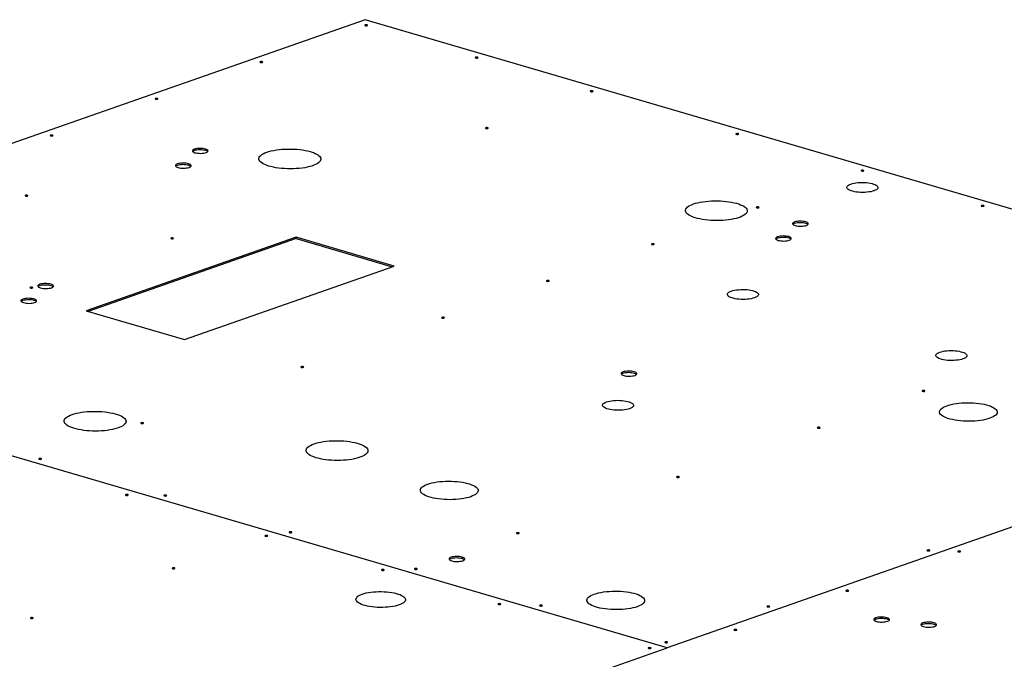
# Model space of a CAD drawing. Header units: millimetres. Extents: x 5 to 589, y 5 to 415.
# Tile 31 of 126: x 195 to 233, y 149 to 174. Entities that reach past the tile are written whole.
import ezdxf

# ---------------------------------------------------------------- set-up
doc = ezdxf.new("R2010")
doc.units = ezdxf.units.MM
doc.layers.add('TRAIT-FORT', color=4, linetype='Continuous', lineweight=25)

msp = doc.modelspace()

# ---------------------------------------------------------------- linework, layer by layer
at = {"layer": 'TRAIT-FORT', "color": 4, "linetype": 'Continuous', "lineweight": 25}
for p, q in [((208.053, 174.137), (191.006, 168.16)), ((256.967, 159.802), (208.053, 174.137)), ((205.344, 165.625), (197.145, 162.749)), ((205.344, 165.579), (197.216, 162.729)), ((209.181, 164.5), (205.344, 165.625)), ((205.344, 165.625), (205.344, 165.579)), ((205.344, 165.579), (209.109, 164.475)), ((200.981, 161.625), (209.181, 164.5)), ((197.145, 162.749), (200.981, 161.625)), ((219.852, 149.566), (178.371, 161.723)), ((219.852, 149.566), (178.371, 161.723)), ((235.605, 155.09), (219.852, 149.566)), ((235.605, 155.09), (219.852, 149.566)), ((192.664, 140.033), (219.852, 149.566)), ((192.664, 140.033), (219.852, 149.566)), ((219.852, 149.566), (219.852, 149.566)), ((219.852, 149.566), (219.852, 149.566)), ((219.852, 149.566), (219.852, 149.566))]:
    msp.add_line(p, q, dxfattribs=at)
at = {"layer": 'TRAIT-FORT', "color": 4, "linetype": 'Continuous', "lineweight": 25, "flags": 128}
for points in [[(208.048, 173.93), (208.037, 173.924), (208.034, 173.918), (208.039, 173.911), (208.052, 173.905), (208.07, 173.902), (208.091, 173.901), (208.112, 173.902), (208.129, 173.906), (208.14, 173.912), (208.143, 173.919), (208.138, 173.926), (208.125, 173.931), (208.107, 173.935), (208.086, 173.936), (208.065, 173.934), (208.048, 173.93)], [(203.948, 172.493), (203.937, 172.487), (203.934, 172.48), (203.939, 172.473), (203.952, 172.468), (203.97, 172.464), (203.992, 172.463), (204.012, 172.465), (204.029, 172.469), (204.04, 172.475), (204.043, 172.481), (204.038, 172.488), (204.025, 172.494), (204.007, 172.497), (203.986, 172.498), (203.965, 172.497), (203.948, 172.493)], [(212.364, 172.665), (212.353, 172.66), (212.35, 172.653), (212.355, 172.646), (212.368, 172.641), (212.386, 172.637), (212.407, 172.636), (212.428, 172.638), (212.445, 172.642), (212.456, 172.647), (212.459, 172.654), (212.454, 172.661), (212.441, 172.666), (212.423, 172.67), (212.402, 172.671), (212.381, 172.669), (212.364, 172.665)], [(216.86, 171.348), (216.849, 171.342), (216.846, 171.335), (216.851, 171.329), (216.864, 171.323), (216.882, 171.319), (216.903, 171.318), (216.924, 171.32), (216.941, 171.324), (216.952, 171.33), (216.955, 171.337), (216.95, 171.343), (216.937, 171.349), (216.919, 171.352), (216.898, 171.353), (216.877, 171.352), (216.86, 171.348)], [(199.848, 171.055), (199.837, 171.049), (199.834, 171.043), (199.839, 171.036), (199.852, 171.03), (199.871, 171.027), (199.892, 171.026), (199.912, 171.027), (199.93, 171.031), (199.941, 171.037), (199.944, 171.044), (199.938, 171.05), (199.926, 171.056), (199.907, 171.06), (199.886, 171.061), (199.865, 171.059), (199.848, 171.055)], [(212.76, 169.91), (212.749, 169.904), (212.746, 169.898), (212.751, 169.891), (212.764, 169.885), (212.782, 169.882), (212.803, 169.881), (212.824, 169.882), (212.841, 169.886), (212.852, 169.892), (212.855, 169.899), (212.85, 169.906), (212.837, 169.911), (212.819, 169.915), (212.798, 169.916), (212.777, 169.914), (212.76, 169.91)], [(195.748, 169.618), (195.737, 169.612), (195.734, 169.605), (195.74, 169.598), (195.752, 169.593), (195.771, 169.589), (195.792, 169.588), (195.813, 169.59), (195.83, 169.594), (195.841, 169.599), (195.844, 169.606), (195.839, 169.613), (195.826, 169.618), (195.807, 169.622), (195.786, 169.623), (195.765, 169.622), (195.748, 169.618)], [(222.554, 169.679), (222.543, 169.673), (222.54, 169.666), (222.546, 169.66), (222.558, 169.654), (222.577, 169.651), (222.598, 169.649), (222.619, 169.651), (222.636, 169.655), (222.647, 169.661), (222.65, 169.668), (222.645, 169.674), (222.632, 169.68), (222.613, 169.683), (222.592, 169.685), (222.572, 169.683), (222.554, 169.679)], [(201.371, 169.074), (201.335, 169.059), (201.31, 169.041), (201.295, 169.023), (201.293, 169.004), (201.302, 168.984), (201.322, 168.966), (201.353, 168.95), (201.394, 168.935), (201.442, 168.924), (201.496, 168.915), (201.555, 168.91), (201.615, 168.909), (201.674, 168.912), (201.731, 168.918), (201.782, 168.928), (201.826, 168.94), (201.862, 168.956), (201.887, 168.973), (201.902, 168.992), (201.905, 169.011), (201.896, 169.03), (201.875, 169.048), (201.844, 169.065), (201.804, 169.079), (201.755, 169.091), (201.701, 169.099), (201.642, 169.104), (201.582, 169.105), (201.523, 169.103), (201.467, 169.096), (201.415, 169.087), (201.371, 169.074)], [(201.3, 168.986), (201.309, 168.995), (201.335, 169.013), (201.371, 169.028), (201.415, 169.041), (201.466, 169.05), (201.523, 169.057), (201.582, 169.059), (201.642, 169.058), (201.701, 169.053), (201.755, 169.045), (201.803, 169.033), (201.844, 169.019), (201.875, 169.002), (201.895, 168.984), (201.896, 168.983)], [(204.205, 168.955), (204.287, 168.981), (204.377, 169.004), (204.474, 169.025), (204.576, 169.042), (204.684, 169.057), (204.795, 169.067), (204.91, 169.074), (205.026, 169.078), (205.143, 169.078), (205.259, 169.075), (205.374, 169.067), (205.487, 169.057), (205.596, 169.043), (205.7, 169.025), (205.799, 169.005), (205.891, 168.981), (205.976, 168.955), (206.053, 168.927), (206.121, 168.896), (206.18, 168.863), (206.228, 168.829), (206.266, 168.793), (206.293, 168.757), (206.309, 168.72), (206.314, 168.682), (206.307, 168.645), (206.289, 168.608), (206.261, 168.572), (206.221, 168.537), (206.171, 168.503), (206.111, 168.472), (206.041, 168.442), (205.963, 168.414), (205.877, 168.39), (205.784, 168.368), (205.684, 168.349), (205.579, 168.333), (205.469, 168.32), (205.356, 168.311), (205.241, 168.306), (205.124, 168.304), (205.007, 168.306), (204.891, 168.311), (204.777, 168.32), (204.666, 168.333), (204.56, 168.348), (204.458, 168.367), (204.362, 168.389), (204.273, 168.414), (204.192, 168.441), (204.12, 168.471), (204.057, 168.503), (204.003, 168.536), (203.96, 168.571), (203.927, 168.608), (203.906, 168.644), (203.895, 168.682), (203.896, 168.719), (203.909, 168.756), (203.932, 168.793), (203.966, 168.828), (204.011, 168.863), (204.066, 168.895), (204.131, 168.926), (204.205, 168.955)], [(200.709, 168.495), (200.674, 168.48), (200.648, 168.462), (200.634, 168.444), (200.631, 168.425), (200.64, 168.406), (200.661, 168.387), (200.692, 168.371), (200.732, 168.356), (200.78, 168.345), (200.835, 168.336), (200.893, 168.331), (200.953, 168.33), (201.013, 168.333), (201.069, 168.339), (201.121, 168.349), (201.165, 168.362), (201.201, 168.377), (201.226, 168.394), (201.24, 168.413), (201.243, 168.432), (201.234, 168.451), (201.214, 168.469), (201.183, 168.486), (201.142, 168.5), (201.094, 168.512), (201.039, 168.52), (200.981, 168.525), (200.921, 168.526), (200.862, 168.524), (200.805, 168.517), (200.754, 168.508), (200.709, 168.495)], [(200.639, 168.407), (200.648, 168.417), (200.673, 168.434), (200.709, 168.449), (200.753, 168.462), (200.805, 168.472), (200.861, 168.478), (200.921, 168.48), (200.981, 168.479), (201.039, 168.474), (201.093, 168.466), (201.142, 168.454), (201.182, 168.44), (201.213, 168.423), (201.234, 168.405), (201.235, 168.404)], [(227.45, 168.244), (227.439, 168.238), (227.436, 168.232), (227.441, 168.225), (227.454, 168.219), (227.472, 168.216), (227.493, 168.215), (227.514, 168.216), (227.531, 168.22), (227.542, 168.226), (227.545, 168.233), (227.54, 168.24), (227.527, 168.245), (227.509, 168.249), (227.488, 168.25), (227.467, 168.248), (227.45, 168.244)], [(227.036, 167.708), (227.095, 167.727), (227.162, 167.742), (227.235, 167.754), (227.313, 167.763), (227.394, 167.769), (227.477, 167.771), (227.56, 167.769), (227.641, 167.763), (227.72, 167.755), (227.794, 167.742), (227.863, 167.727), (227.925, 167.709), (227.978, 167.689), (228.023, 167.666), (228.057, 167.642), (228.081, 167.616), (228.094, 167.59), (228.095, 167.563), (228.085, 167.537), (228.064, 167.511), (228.033, 167.487), (227.991, 167.464), (227.94, 167.443), (227.88, 167.425), (227.813, 167.41), (227.74, 167.398), (227.663, 167.389), (227.582, 167.383), (227.499, 167.381), (227.416, 167.383), (227.335, 167.388), (227.256, 167.397), (227.182, 167.409), (227.113, 167.425), (227.051, 167.443), (226.998, 167.463), (226.953, 167.486), (226.919, 167.51), (226.895, 167.536), (226.882, 167.562), (226.881, 167.589), (226.89, 167.615), (226.911, 167.641), (226.943, 167.665), (226.985, 167.688), (227.036, 167.708)], [(194.766, 167.266), (194.755, 167.261), (194.752, 167.254), (194.757, 167.247), (194.77, 167.242), (194.788, 167.238), (194.809, 167.237), (194.83, 167.239), (194.847, 167.243), (194.858, 167.248), (194.861, 167.255), (194.856, 167.262), (194.843, 167.267), (194.825, 167.271), (194.803, 167.272), (194.783, 167.27), (194.766, 167.266)], [(220.878, 166.93), (220.961, 166.956), (221.051, 166.98), (221.147, 167), (221.25, 167.018), (221.357, 167.032), (221.469, 167.043), (221.583, 167.05), (221.699, 167.054), (221.816, 167.054), (221.933, 167.05), (222.048, 167.043), (222.16, 167.032), (222.269, 167.018), (222.374, 167.001), (222.472, 166.98), (222.565, 166.957), (222.65, 166.931), (222.726, 166.902), (222.794, 166.871), (222.853, 166.839), (222.901, 166.804), (222.939, 166.769), (222.966, 166.732), (222.982, 166.695), (222.987, 166.658), (222.981, 166.62), (222.963, 166.584), (222.934, 166.547), (222.894, 166.512), (222.844, 166.479), (222.784, 166.447), (222.715, 166.417), (222.636, 166.39), (222.55, 166.365), (222.457, 166.343), (222.357, 166.324), (222.252, 166.308), (222.142, 166.296), (222.029, 166.287), (221.914, 166.281), (221.797, 166.28), (221.68, 166.281), (221.565, 166.287), (221.451, 166.296), (221.34, 166.308), (221.233, 166.324), (221.131, 166.343), (221.036, 166.365), (220.947, 166.39), (220.866, 166.417), (220.793, 166.447), (220.73, 166.478), (220.677, 166.512), (220.633, 166.547), (220.601, 166.583), (220.579, 166.62), (220.569, 166.657), (220.57, 166.695), (220.582, 166.732), (220.605, 166.768), (220.64, 166.804), (220.684, 166.838), (220.74, 166.871), (220.804, 166.902), (220.878, 166.93)], [(223.35, 166.807), (223.339, 166.801), (223.336, 166.794), (223.341, 166.787), (223.354, 166.782), (223.372, 166.778), (223.394, 166.777), (223.414, 166.779), (223.432, 166.783), (223.442, 166.789), (223.446, 166.795), (223.44, 166.802), (223.427, 166.808), (223.409, 166.811), (223.388, 166.812), (223.367, 166.811), (223.35, 166.807)], [(232.146, 166.868), (232.135, 166.862), (232.132, 166.856), (232.137, 166.849), (232.15, 166.843), (232.168, 166.84), (232.189, 166.839), (232.21, 166.84), (232.227, 166.844), (232.238, 166.85), (232.241, 166.857), (232.236, 166.864), (232.223, 166.869), (232.205, 166.873), (232.183, 166.874), (232.163, 166.872), (232.146, 166.868)], [(224.835, 166.225), (224.799, 166.21), (224.774, 166.192), (224.759, 166.174), (224.756, 166.154), (224.766, 166.135), (224.786, 166.117), (224.817, 166.101), (224.858, 166.086), (224.906, 166.075), (224.96, 166.066), (225.019, 166.061), (225.079, 166.06), (225.138, 166.063), (225.195, 166.069), (225.246, 166.079), (225.29, 166.091), (225.326, 166.107), (225.351, 166.124), (225.366, 166.143), (225.369, 166.162), (225.36, 166.181), (225.339, 166.199), (225.308, 166.216), (225.268, 166.23), (225.219, 166.242), (225.165, 166.25), (225.106, 166.255), (225.046, 166.256), (224.987, 166.254), (224.931, 166.247), (224.879, 166.238), (224.835, 166.225)], [(224.764, 166.137), (224.773, 166.146), (224.799, 166.164), (224.834, 166.179), (224.879, 166.192), (224.93, 166.201), (224.987, 166.208), (225.046, 166.21), (225.106, 166.209), (225.164, 166.204), (225.219, 166.196), (225.267, 166.184), (225.308, 166.17), (225.339, 166.153), (225.359, 166.135), (225.36, 166.134)], [(200.46, 165.598), (200.449, 165.592), (200.446, 165.585), (200.452, 165.578), (200.464, 165.573), (200.483, 165.569), (200.504, 165.568), (200.525, 165.57), (200.542, 165.574), (200.553, 165.579), (200.556, 165.586), (200.551, 165.593), (200.538, 165.598), (200.519, 165.602), (200.498, 165.603), (200.477, 165.602), (200.46, 165.598)], [(224.173, 165.646), (224.138, 165.631), (224.112, 165.613), (224.098, 165.595), (224.095, 165.576), (224.104, 165.557), (224.124, 165.538), (224.156, 165.522), (224.196, 165.507), (224.244, 165.496), (224.299, 165.487), (224.357, 165.482), (224.417, 165.481), (224.477, 165.484), (224.533, 165.49), (224.584, 165.5), (224.629, 165.512), (224.664, 165.528), (224.69, 165.545), (224.704, 165.564), (224.707, 165.583), (224.698, 165.602), (224.678, 165.62), (224.647, 165.637), (224.606, 165.651), (224.558, 165.663), (224.503, 165.671), (224.445, 165.676), (224.385, 165.677), (224.326, 165.675), (224.269, 165.668), (224.218, 165.659), (224.173, 165.646)], [(224.103, 165.558), (224.112, 165.568), (224.137, 165.585), (224.173, 165.6), (224.217, 165.613), (224.269, 165.623), (224.325, 165.629), (224.385, 165.631), (224.445, 165.63), (224.503, 165.625), (224.557, 165.617), (224.606, 165.605), (224.646, 165.591), (224.677, 165.574), (224.698, 165.556), (224.699, 165.555)], [(219.25, 165.369), (219.239, 165.363), (219.236, 165.357), (219.241, 165.35), (219.254, 165.344), (219.273, 165.341), (219.294, 165.34), (219.315, 165.341), (219.332, 165.345), (219.343, 165.351), (219.346, 165.358), (219.34, 165.365), (219.328, 165.37), (219.309, 165.374), (219.288, 165.375), (219.267, 165.373), (219.25, 165.369)], [(194.958, 163.668), (194.947, 163.662), (194.944, 163.656), (194.949, 163.649), (194.962, 163.643), (194.98, 163.64), (195.001, 163.639), (195.022, 163.64), (195.039, 163.644), (195.05, 163.65), (195.053, 163.657), (195.048, 163.664), (195.035, 163.669), (195.017, 163.673), (194.996, 163.674), (194.975, 163.672), (194.958, 163.668)], [(195.329, 163.787), (195.294, 163.772), (195.268, 163.754), (195.254, 163.736), (195.251, 163.717), (195.26, 163.698), (195.28, 163.679), (195.312, 163.663), (195.352, 163.648), (195.4, 163.637), (195.455, 163.628), (195.513, 163.623), (195.573, 163.622), (195.633, 163.625), (195.689, 163.631), (195.74, 163.641), (195.785, 163.653), (195.82, 163.669), (195.846, 163.686), (195.86, 163.705), (195.863, 163.724), (195.854, 163.743), (195.834, 163.761), (195.803, 163.778), (195.762, 163.792), (195.714, 163.804), (195.659, 163.812), (195.601, 163.817), (195.541, 163.818), (195.482, 163.816), (195.425, 163.809), (195.374, 163.8), (195.329, 163.787)], [(195.259, 163.699), (195.268, 163.709), (195.293, 163.726), (195.329, 163.741), (195.373, 163.754), (195.425, 163.764), (195.481, 163.77), (195.541, 163.772), (195.601, 163.771), (195.659, 163.766), (195.713, 163.758), (195.762, 163.746), (195.802, 163.732), (195.833, 163.715), (195.854, 163.697), (195.855, 163.696)], [(215.15, 163.932), (215.139, 163.926), (215.136, 163.919), (215.142, 163.912), (215.154, 163.907), (215.173, 163.903), (215.194, 163.902), (215.215, 163.904), (215.232, 163.908), (215.243, 163.913), (215.246, 163.92), (215.241, 163.927), (215.228, 163.932), (215.209, 163.936), (215.188, 163.937), (215.167, 163.936), (215.15, 163.932)], [(194.668, 163.208), (194.632, 163.193), (194.607, 163.176), (194.592, 163.157), (194.59, 163.138), (194.599, 163.119), (194.619, 163.101), (194.65, 163.084), (194.691, 163.07), (194.739, 163.058), (194.793, 163.049), (194.852, 163.045), (194.912, 163.043), (194.971, 163.046), (195.028, 163.052), (195.079, 163.062), (195.123, 163.075), (195.159, 163.09), (195.184, 163.107), (195.199, 163.126), (195.202, 163.145), (195.193, 163.164), (195.172, 163.182), (195.141, 163.199), (195.101, 163.213), (195.052, 163.225), (194.998, 163.233), (194.939, 163.238), (194.879, 163.239), (194.82, 163.237), (194.764, 163.231), (194.712, 163.221), (194.668, 163.208)], [(222.361, 163.522), (222.421, 163.541), (222.487, 163.556), (222.56, 163.568), (222.638, 163.577), (222.719, 163.583), (222.802, 163.585), (222.885, 163.583), (222.966, 163.578), (223.045, 163.569), (223.119, 163.557), (223.188, 163.541), (223.25, 163.523), (223.303, 163.503), (223.348, 163.48), (223.382, 163.456), (223.406, 163.43), (223.419, 163.404), (223.42, 163.377), (223.41, 163.351), (223.39, 163.325), (223.358, 163.301), (223.316, 163.278), (223.265, 163.258), (223.205, 163.239), (223.138, 163.224), (223.065, 163.212), (222.988, 163.203), (222.907, 163.197), (222.824, 163.195), (222.741, 163.197), (222.66, 163.202), (222.581, 163.211), (222.507, 163.223), (222.438, 163.239), (222.376, 163.257), (222.323, 163.277), (222.278, 163.3), (222.244, 163.324), (222.22, 163.35), (222.207, 163.376), (222.206, 163.403), (222.215, 163.429), (222.236, 163.455), (222.268, 163.479), (222.31, 163.502), (222.361, 163.522)], [(194.597, 163.12), (194.606, 163.13), (194.632, 163.147), (194.668, 163.162), (194.712, 163.175), (194.763, 163.185), (194.82, 163.191), (194.879, 163.194), (194.939, 163.192), (194.998, 163.188), (195.052, 163.179), (195.1, 163.167), (195.141, 163.153), (195.172, 163.136), (195.192, 163.118), (195.193, 163.117)], [(211.05, 162.494), (211.04, 162.488), (211.036, 162.481), (211.042, 162.475), (211.055, 162.469), (211.073, 162.466), (211.094, 162.464), (211.115, 162.466), (211.132, 162.47), (211.143, 162.476), (211.146, 162.483), (211.141, 162.489), (211.128, 162.495), (211.109, 162.498), (211.088, 162.5), (211.068, 162.498), (211.05, 162.494)], [(230.513, 161.133), (230.573, 161.151), (230.64, 161.167), (230.713, 161.179), (230.791, 161.188), (230.871, 161.194), (230.954, 161.195), (231.037, 161.194), (231.119, 161.188), (231.197, 161.18), (231.272, 161.167), (231.34, 161.152), (231.402, 161.134), (231.456, 161.114), (231.5, 161.091), (231.534, 161.067), (231.558, 161.041), (231.571, 161.015), (231.573, 160.988), (231.563, 160.962), (231.542, 160.936), (231.51, 160.912), (231.469, 160.889), (231.417, 160.868), (231.358, 160.85), (231.291, 160.835), (231.218, 160.822), (231.14, 160.814), (231.059, 160.808), (230.977, 160.806), (230.894, 160.808), (230.812, 160.813), (230.733, 160.822), (230.659, 160.834), (230.59, 160.849), (230.529, 160.868), (230.475, 160.888), (230.431, 160.911), (230.396, 160.935), (230.372, 160.961), (230.36, 160.987), (230.358, 161.014), (230.368, 161.04), (230.389, 161.065), (230.42, 161.09), (230.462, 161.113), (230.513, 161.133)], [(205.548, 160.565), (205.537, 160.559), (205.534, 160.552), (205.539, 160.545), (205.552, 160.54), (205.57, 160.536), (205.592, 160.535), (205.612, 160.537), (205.63, 160.541), (205.64, 160.547), (205.644, 160.553), (205.638, 160.56), (205.625, 160.566), (205.607, 160.569), (205.586, 160.57), (205.565, 160.569), (205.548, 160.565)], [(218.132, 160.359), (218.096, 160.344), (218.071, 160.327), (218.056, 160.308), (218.053, 160.289), (218.063, 160.27), (218.083, 160.251), (218.114, 160.235), (218.155, 160.22), (218.203, 160.209), (218.257, 160.2), (218.316, 160.196), (218.376, 160.194), (218.435, 160.197), (218.492, 160.203), (218.543, 160.213), (218.587, 160.226), (218.623, 160.241), (218.648, 160.258), (218.663, 160.277), (218.666, 160.296), (218.656, 160.315), (218.636, 160.333), (218.605, 160.35), (218.564, 160.364), (218.516, 160.376), (218.462, 160.384), (218.403, 160.389), (218.343, 160.39), (218.284, 160.388), (218.227, 160.382), (218.176, 160.372), (218.132, 160.359)], [(218.061, 160.271), (218.07, 160.281), (218.096, 160.298), (218.131, 160.313), (218.176, 160.326), (218.227, 160.336), (218.284, 160.342), (218.343, 160.345), (218.403, 160.343), (218.461, 160.338), (218.516, 160.33), (218.564, 160.318), (218.605, 160.304), (218.636, 160.287), (218.656, 160.269), (218.657, 160.268)], [(229.837, 159.628), (229.826, 159.622), (229.823, 159.615), (229.828, 159.608), (229.841, 159.603), (229.859, 159.599), (229.88, 159.598), (229.901, 159.6), (229.918, 159.604), (229.929, 159.609), (229.932, 159.616), (229.927, 159.623), (229.914, 159.628), (229.896, 159.632), (229.875, 159.633), (229.854, 159.632), (229.837, 159.628)], [(217.482, 159.188), (217.542, 159.206), (217.609, 159.221), (217.682, 159.234), (217.759, 159.243), (217.84, 159.248), (217.923, 159.25), (218.006, 159.248), (218.087, 159.243), (218.166, 159.234), (218.241, 159.222), (218.309, 159.207), (218.371, 159.189), (218.424, 159.168), (218.469, 159.145), (218.503, 159.121), (218.527, 159.096), (218.54, 159.069), (218.542, 159.043), (218.532, 159.016), (218.511, 158.991), (218.479, 158.966), (218.437, 158.944), (218.386, 158.923), (218.327, 158.905), (218.26, 158.889), (218.187, 158.877), (218.109, 158.868), (218.028, 158.863), (217.945, 158.861), (217.863, 158.863), (217.781, 158.868), (217.702, 158.877), (217.628, 158.889), (217.559, 158.904), (217.498, 158.922), (217.444, 158.943), (217.4, 158.965), (217.365, 158.99), (217.341, 159.015), (217.328, 159.042), (217.327, 159.068), (217.337, 159.094), (217.358, 159.12), (217.389, 159.144), (217.431, 159.167), (217.482, 159.188)], [(230.789, 159.04), (230.87, 159.065), (230.958, 159.088), (231.054, 159.108), (231.155, 159.124), (231.261, 159.137), (231.371, 159.147), (231.483, 159.153), (231.597, 159.155), (231.712, 159.154), (231.825, 159.148), (231.936, 159.14), (232.045, 159.127), (232.149, 159.112), (232.247, 159.093), (232.34, 159.071), (232.425, 159.046), (232.501, 159.018), (232.569, 158.988), (232.628, 158.957), (232.675, 158.923), (232.713, 158.888), (232.739, 158.853), (232.753, 158.816), (232.756, 158.78), (232.748, 158.743), (232.728, 158.707), (232.697, 158.672), (232.655, 158.638), (232.602, 158.606), (232.539, 158.576), (232.467, 158.548), (232.386, 158.522), (232.298, 158.5), (232.203, 158.48), (232.101, 158.463), (231.995, 158.45), (231.885, 158.441), (231.773, 158.435), (231.659, 158.432), (231.545, 158.434), (231.431, 158.439), (231.32, 158.448), (231.211, 158.46), (231.107, 158.476), (231.009, 158.495), (230.917, 158.517), (230.832, 158.542), (230.755, 158.569), (230.687, 158.599), (230.629, 158.631), (230.581, 158.664), (230.544, 158.699), (230.517, 158.735), (230.503, 158.771), (230.5, 158.808), (230.508, 158.844), (230.528, 158.88), (230.559, 158.915), (230.602, 158.949), (230.654, 158.981), (230.717, 159.012), (230.789, 159.04)], [(196.589, 158.696), (196.672, 158.722), (196.762, 158.745), (196.858, 158.766), (196.961, 158.783), (197.068, 158.797), (197.18, 158.808), (197.294, 158.815), (197.41, 158.819), (197.527, 158.819), (197.644, 158.815), (197.759, 158.808), (197.871, 158.797), (197.98, 158.783), (198.085, 158.766), (198.183, 158.745), (198.276, 158.722), (198.361, 158.696), (198.437, 158.667), (198.505, 158.637), (198.564, 158.604), (198.612, 158.57), (198.65, 158.534), (198.677, 158.498), (198.693, 158.46), (198.698, 158.423), (198.692, 158.386), (198.674, 158.349), (198.645, 158.313), (198.605, 158.278), (198.555, 158.244), (198.495, 158.212), (198.426, 158.183), (198.348, 158.155), (198.261, 158.13), (198.168, 158.108), (198.068, 158.089), (197.963, 158.074), (197.853, 158.061), (197.74, 158.052), (197.625, 158.047), (197.508, 158.045), (197.391, 158.047), (197.276, 158.052), (197.162, 158.061), (197.051, 158.073), (196.944, 158.089), (196.842, 158.108), (196.747, 158.13), (196.658, 158.155), (196.577, 158.182), (196.504, 158.212), (196.441, 158.244), (196.388, 158.277), (196.344, 158.312), (196.312, 158.348), (196.29, 158.385), (196.28, 158.422), (196.281, 158.46), (196.293, 158.497), (196.316, 158.534), (196.351, 158.569), (196.395, 158.603), (196.451, 158.636), (196.515, 158.667), (196.589, 158.696)], [(199.29, 158.37), (199.279, 158.365), (199.276, 158.358), (199.282, 158.351), (199.294, 158.346), (199.313, 158.342), (199.334, 158.341), (199.355, 158.342), (199.372, 158.347), (199.383, 158.352), (199.386, 158.359), (199.381, 158.366), (199.368, 158.371), (199.349, 158.375), (199.328, 158.376), (199.307, 158.374), (199.29, 158.37)], [(225.737, 158.19), (225.726, 158.184), (225.723, 158.177), (225.728, 158.171), (225.741, 158.165), (225.759, 158.162), (225.78, 158.16), (225.801, 158.162), (225.818, 158.166), (225.829, 158.172), (225.832, 158.179), (225.827, 158.185), (225.814, 158.191), (225.796, 158.194), (225.775, 158.196), (225.754, 158.194), (225.737, 158.19)], [(206.048, 157.547), (206.13, 157.573), (206.22, 157.597), (206.317, 157.617), (206.419, 157.635), (206.527, 157.649), (206.638, 157.66), (206.752, 157.667), (206.869, 157.67), (206.985, 157.67), (207.102, 157.667), (207.217, 157.66), (207.33, 157.649), (207.439, 157.635), (207.543, 157.618), (207.642, 157.597), (207.734, 157.574), (207.819, 157.548), (207.896, 157.519), (207.964, 157.488), (208.022, 157.455), (208.071, 157.421), (208.109, 157.386), (208.136, 157.349), (208.152, 157.312), (208.156, 157.275), (208.15, 157.237), (208.132, 157.2), (208.103, 157.164), (208.064, 157.129), (208.014, 157.096), (207.953, 157.064), (207.884, 157.034), (207.806, 157.007), (207.72, 156.982), (207.626, 156.96), (207.526, 156.941), (207.421, 156.925), (207.312, 156.913), (207.199, 156.904), (207.083, 156.898), (206.967, 156.896), (206.85, 156.898), (206.734, 156.904), (206.62, 156.912), (206.509, 156.925), (206.402, 156.941), (206.301, 156.96), (206.205, 156.982), (206.116, 157.006), (206.035, 157.034), (205.963, 157.063), (205.899, 157.095), (205.846, 157.129), (205.803, 157.164), (205.77, 157.2), (205.749, 157.237), (205.738, 157.274), (205.739, 157.311), (205.751, 157.349), (205.775, 157.385), (205.809, 157.421), (205.854, 157.455), (205.909, 157.488), (205.974, 157.519), (206.048, 157.547)], [(195.298, 156.971), (195.287, 156.965), (195.284, 156.958), (195.29, 156.951), (195.302, 156.946), (195.321, 156.942), (195.342, 156.941), (195.363, 156.943), (195.38, 156.947), (195.391, 156.953), (195.394, 156.959), (195.389, 156.966), (195.376, 156.972), (195.357, 156.975), (195.336, 156.976), (195.315, 156.975), (195.298, 156.971)], [(210.496, 155.972), (210.577, 155.997), (210.666, 156.02), (210.761, 156.04), (210.862, 156.056), (210.968, 156.069), (211.078, 156.079), (211.191, 156.085), (211.305, 156.087), (211.419, 156.086), (211.533, 156.08), (211.644, 156.072), (211.752, 156.059), (211.856, 156.044), (211.955, 156.025), (212.047, 156.003), (212.132, 155.978), (212.209, 155.95), (212.277, 155.92), (212.335, 155.889), (212.383, 155.855), (212.42, 155.82), (212.447, 155.785), (212.461, 155.748), (212.464, 155.712), (212.456, 155.675), (212.436, 155.639), (212.405, 155.604), (212.362, 155.57), (212.31, 155.538), (212.247, 155.508), (212.175, 155.48), (212.094, 155.454), (212.006, 155.431), (211.91, 155.412), (211.809, 155.395), (211.703, 155.382), (211.593, 155.373), (211.48, 155.367), (211.366, 155.364), (211.252, 155.366), (211.139, 155.371), (211.027, 155.38), (210.919, 155.392), (210.815, 155.408), (210.716, 155.427), (210.624, 155.449), (210.539, 155.474), (210.462, 155.501), (210.394, 155.531), (210.336, 155.563), (210.288, 155.596), (210.251, 155.631), (210.225, 155.667), (210.21, 155.703), (210.207, 155.74), (210.215, 155.776), (210.235, 155.812), (210.267, 155.847), (210.309, 155.881), (210.362, 155.913), (210.424, 155.944), (210.496, 155.972)], [(220.234, 156.261), (220.223, 156.255), (220.22, 156.248), (220.226, 156.241), (220.238, 156.236), (220.257, 156.232), (220.278, 156.231), (220.299, 156.233), (220.316, 156.237), (220.327, 156.243), (220.33, 156.249), (220.325, 156.256), (220.312, 156.262), (220.293, 156.265), (220.272, 156.266), (220.252, 156.265), (220.234, 156.261)], [(198.687, 155.561), (198.676, 155.555), (198.673, 155.548), (198.679, 155.542), (198.691, 155.536), (198.71, 155.532), (198.731, 155.531), (198.752, 155.533), (198.769, 155.537), (198.78, 155.543), (198.783, 155.55), (198.778, 155.556), (198.765, 155.562), (198.746, 155.565), (198.725, 155.566), (198.704, 155.565), (198.687, 155.561)], [(200.194, 155.536), (200.183, 155.53), (200.18, 155.523), (200.185, 155.517), (200.198, 155.511), (200.216, 155.508), (200.237, 155.506), (200.258, 155.508), (200.275, 155.512), (200.286, 155.518), (200.289, 155.525), (200.284, 155.531), (200.271, 155.537), (200.253, 155.54), (200.232, 155.542), (200.211, 155.54), (200.194, 155.536)], [(204.142, 153.962), (204.131, 153.956), (204.128, 153.95), (204.134, 153.943), (204.146, 153.937), (204.165, 153.934), (204.186, 153.933), (204.207, 153.934), (204.224, 153.938), (204.235, 153.944), (204.238, 153.951), (204.232, 153.958), (204.22, 153.963), (204.201, 153.967), (204.18, 153.968), (204.159, 153.966), (204.142, 153.962)], [(205.089, 154.101), (205.078, 154.095), (205.075, 154.089), (205.081, 154.082), (205.093, 154.077), (205.112, 154.073), (205.133, 154.072), (205.154, 154.073), (205.171, 154.077), (205.182, 154.083), (205.185, 154.09), (205.18, 154.097), (205.167, 154.102), (205.148, 154.106), (205.127, 154.107), (205.106, 154.105), (205.089, 154.101)], [(213.977, 154.066), (213.966, 154.061), (213.963, 154.054), (213.968, 154.047), (213.981, 154.042), (213.999, 154.038), (214.02, 154.037), (214.041, 154.038), (214.058, 154.043), (214.069, 154.048), (214.072, 154.055), (214.067, 154.062), (214.054, 154.067), (214.036, 154.071), (214.015, 154.072), (213.994, 154.07), (213.977, 154.066)], [(230.025, 153.391), (230.014, 153.385), (230.011, 153.379), (230.017, 153.372), (230.029, 153.366), (230.048, 153.363), (230.069, 153.362), (230.09, 153.363), (230.107, 153.367), (230.118, 153.373), (230.121, 153.38), (230.116, 153.387), (230.103, 153.392), (230.084, 153.396), (230.063, 153.397), (230.042, 153.395), (230.025, 153.391)], [(231.227, 153.349), (231.216, 153.344), (231.213, 153.337), (231.218, 153.33), (231.231, 153.325), (231.249, 153.321), (231.27, 153.32), (231.291, 153.322), (231.308, 153.326), (231.319, 153.331), (231.322, 153.338), (231.317, 153.345), (231.304, 153.35), (231.286, 153.354), (231.264, 153.355), (231.244, 153.353), (231.227, 153.349)], [(211.407, 153.111), (211.372, 153.096), (211.346, 153.078), (211.332, 153.06), (211.329, 153.041), (211.338, 153.022), (211.359, 153.003), (211.39, 152.987), (211.43, 152.972), (211.479, 152.961), (211.533, 152.952), (211.591, 152.947), (211.651, 152.946), (211.711, 152.949), (211.767, 152.955), (211.819, 152.965), (211.863, 152.977), (211.899, 152.993), (211.924, 153.01), (211.938, 153.029), (211.941, 153.048), (211.932, 153.067), (211.912, 153.085), (211.881, 153.102), (211.84, 153.116), (211.792, 153.128), (211.737, 153.136), (211.679, 153.141), (211.619, 153.142), (211.56, 153.14), (211.503, 153.133), (211.452, 153.124), (211.407, 153.111)], [(211.337, 153.023), (211.346, 153.033), (211.372, 153.05), (211.407, 153.065), (211.451, 153.078), (211.503, 153.088), (211.559, 153.094), (211.619, 153.096), (211.679, 153.095), (211.737, 153.09), (211.792, 153.082), (211.84, 153.07), (211.88, 153.056), (211.911, 153.039), (211.932, 153.021), (211.933, 153.02)], [(200.517, 152.691), (200.506, 152.685), (200.503, 152.678), (200.508, 152.672), (200.521, 152.666), (200.54, 152.663), (200.561, 152.662), (200.581, 152.663), (200.599, 152.667), (200.61, 152.673), (200.613, 152.68), (200.607, 152.686), (200.595, 152.692), (200.576, 152.696), (200.555, 152.697), (200.534, 152.695), (200.517, 152.691)], [(208.698, 152.627), (208.687, 152.621), (208.684, 152.614), (208.689, 152.608), (208.702, 152.602), (208.72, 152.599), (208.742, 152.598), (208.762, 152.599), (208.78, 152.603), (208.79, 152.609), (208.794, 152.616), (208.788, 152.622), (208.775, 152.628), (208.757, 152.632), (208.736, 152.633), (208.715, 152.631), (208.698, 152.627)], [(209.985, 152.667), (209.974, 152.661), (209.971, 152.654), (209.976, 152.647), (209.989, 152.642), (210.007, 152.638), (210.028, 152.637), (210.049, 152.639), (210.066, 152.643), (210.077, 152.649), (210.08, 152.655), (210.075, 152.662), (210.062, 152.668), (210.044, 152.671), (210.023, 152.672), (210.002, 152.671), (209.985, 152.667)], [(207.936, 151.67), (208.01, 151.693), (208.092, 151.714), (208.18, 151.731), (208.274, 151.746), (208.372, 151.757), (208.474, 151.764), (208.578, 151.768), (208.683, 151.768), (208.787, 151.765), (208.89, 151.758), (208.99, 151.748), (209.086, 151.734), (209.178, 151.717), (209.263, 151.697), (209.34, 151.674), (209.41, 151.649), (209.471, 151.621), (209.523, 151.592), (209.564, 151.561), (209.595, 151.529), (209.614, 151.496), (209.622, 151.462), (209.619, 151.429), (209.605, 151.395), (209.58, 151.363), (209.543, 151.332), (209.497, 151.302), (209.44, 151.274), (209.374, 151.248), (209.3, 151.225), (209.218, 151.204), (209.13, 151.187), (209.036, 151.172), (208.938, 151.161), (208.836, 151.154), (208.732, 151.15), (208.627, 151.15), (208.523, 151.153), (208.42, 151.16), (208.32, 151.17), (208.224, 151.184), (208.133, 151.201), (208.048, 151.221), (207.97, 151.244), (207.9, 151.269), (207.839, 151.297), (207.787, 151.326), (207.746, 151.357), (207.716, 151.389), (207.696, 151.422), (207.688, 151.456), (207.691, 151.489), (207.705, 151.523), (207.73, 151.555), (207.767, 151.586), (207.813, 151.616), (207.87, 151.644), (207.936, 151.67)], [(217.005, 151.671), (217.086, 151.696), (217.174, 151.719), (217.269, 151.739), (217.371, 151.755), (217.477, 151.768), (217.587, 151.778), (217.699, 151.784), (217.813, 151.786), (217.927, 151.785), (218.041, 151.78), (218.152, 151.771), (218.261, 151.758), (218.365, 151.743), (218.463, 151.724), (218.556, 151.702), (218.641, 151.677), (218.717, 151.649), (218.785, 151.619), (218.843, 151.588), (218.891, 151.554), (218.929, 151.519), (218.955, 151.484), (218.969, 151.447), (218.972, 151.411), (218.964, 151.374), (218.944, 151.338), (218.913, 151.303), (218.871, 151.269), (218.818, 151.237), (218.755, 151.207), (218.683, 151.179), (218.602, 151.153), (218.514, 151.131), (218.418, 151.111), (218.317, 151.094), (218.211, 151.081), (218.101, 151.072), (217.989, 151.066), (217.875, 151.064), (217.76, 151.065), (217.647, 151.07), (217.536, 151.079), (217.427, 151.091), (217.323, 151.107), (217.225, 151.126), (217.132, 151.148), (217.047, 151.173), (216.971, 151.2), (216.903, 151.23), (216.845, 151.262), (216.797, 151.295), (216.759, 151.33), (216.733, 151.366), (216.719, 151.402), (216.716, 151.439), (216.724, 151.475), (216.744, 151.511), (216.775, 151.546), (216.817, 151.58), (216.87, 151.612), (216.933, 151.643), (217.005, 151.671)], [(226.853, 151.816), (226.842, 151.81), (226.839, 151.803), (226.845, 151.797), (226.857, 151.791), (226.876, 151.788), (226.897, 151.787), (226.918, 151.788), (226.935, 151.792), (226.946, 151.798), (226.949, 151.805), (226.944, 151.811), (226.931, 151.817), (226.912, 151.821), (226.891, 151.822), (226.871, 151.82), (226.853, 151.816)], [(213.254, 151.292), (213.243, 151.286), (213.24, 151.279), (213.245, 151.273), (213.258, 151.267), (213.276, 151.264), (213.297, 151.262), (213.318, 151.264), (213.335, 151.268), (213.346, 151.274), (213.349, 151.281), (213.344, 151.287), (213.331, 151.293), (213.313, 151.296), (213.292, 151.298), (213.271, 151.296), (213.254, 151.292)], [(214.88, 151.232), (214.869, 151.226), (214.866, 151.219), (214.871, 151.213), (214.884, 151.207), (214.903, 151.204), (214.924, 151.202), (214.945, 151.204), (214.962, 151.208), (214.973, 151.214), (214.976, 151.221), (214.97, 151.227), (214.958, 151.233), (214.939, 151.236), (214.918, 151.238), (214.897, 151.236), (214.88, 151.232)], [(223.768, 151.197), (223.757, 151.191), (223.754, 151.184), (223.759, 151.178), (223.772, 151.172), (223.79, 151.169), (223.811, 151.168), (223.832, 151.169), (223.849, 151.173), (223.86, 151.179), (223.863, 151.186), (223.858, 151.192), (223.845, 151.198), (223.827, 151.202), (223.806, 151.203), (223.785, 151.201), (223.768, 151.197)], [(194.972, 150.747), (194.961, 150.741), (194.958, 150.734), (194.963, 150.727), (194.976, 150.722), (194.994, 150.718), (195.015, 150.717), (195.036, 150.719), (195.053, 150.723), (195.064, 150.728), (195.067, 150.735), (195.062, 150.742), (195.049, 150.747), (195.031, 150.751), (195.009, 150.752), (194.989, 150.751), (194.972, 150.747)], [(228.01, 150.743), (227.974, 150.727), (227.949, 150.71), (227.934, 150.691), (227.932, 150.672), (227.941, 150.653), (227.961, 150.635), (227.992, 150.618), (228.033, 150.604), (228.081, 150.592), (228.135, 150.584), (228.194, 150.579), (228.254, 150.578), (228.313, 150.58), (228.37, 150.587), (228.421, 150.596), (228.465, 150.609), (228.501, 150.624), (228.527, 150.642), (228.541, 150.66), (228.544, 150.679), (228.535, 150.698), (228.514, 150.717), (228.483, 150.733), (228.443, 150.748), (228.394, 150.759), (228.34, 150.768), (228.282, 150.773), (228.222, 150.774), (228.162, 150.771), (228.106, 150.765), (228.054, 150.755), (228.01, 150.743)], [(227.94, 150.655), (227.949, 150.664), (227.974, 150.681), (228.01, 150.697), (228.054, 150.709), (228.105, 150.719), (228.162, 150.725), (228.221, 150.728), (228.281, 150.727), (228.34, 150.722), (228.394, 150.713), (228.442, 150.702), (228.483, 150.687), (228.514, 150.671), (228.534, 150.653), (228.536, 150.651)], [(229.851, 150.542), (229.815, 150.527), (229.79, 150.509), (229.775, 150.491), (229.773, 150.472), (229.782, 150.453), (229.802, 150.434), (229.833, 150.418), (229.874, 150.403), (229.922, 150.392), (229.976, 150.383), (230.035, 150.378), (230.095, 150.377), (230.154, 150.38), (230.211, 150.386), (230.262, 150.396), (230.306, 150.409), (230.342, 150.424), (230.367, 150.441), (230.382, 150.46), (230.385, 150.479), (230.376, 150.498), (230.355, 150.516), (230.324, 150.533), (230.284, 150.547), (230.235, 150.559), (230.181, 150.567), (230.122, 150.572), (230.062, 150.573), (230.003, 150.571), (229.947, 150.564), (229.895, 150.555), (229.851, 150.542)], [(229.78, 150.454), (229.789, 150.464), (229.815, 150.481), (229.851, 150.496), (229.895, 150.509), (229.946, 150.519), (230.003, 150.525), (230.062, 150.527), (230.122, 150.526), (230.181, 150.521), (230.235, 150.513), (230.283, 150.501), (230.324, 150.487), (230.355, 150.47), (230.375, 150.452), (230.376, 150.451)], [(222.48, 150.283), (222.469, 150.277), (222.466, 150.27), (222.471, 150.263), (222.484, 150.258), (222.503, 150.254), (222.524, 150.253), (222.545, 150.255), (222.562, 150.259), (222.573, 150.265), (222.576, 150.271), (222.57, 150.278), (222.558, 150.284), (222.539, 150.287), (222.518, 150.288), (222.497, 150.287), (222.48, 150.283)], [(219.776, 149.797), (219.765, 149.791), (219.762, 149.785), (219.767, 149.778), (219.78, 149.773), (219.798, 149.769), (219.819, 149.768), (219.84, 149.769), (219.857, 149.773), (219.868, 149.779), (219.871, 149.786), (219.866, 149.793), (219.853, 149.798), (219.835, 149.802), (219.814, 149.803), (219.793, 149.801), (219.776, 149.797)], [(219.128, 149.57), (219.117, 149.564), (219.114, 149.558), (219.12, 149.551), (219.132, 149.546), (219.151, 149.542), (219.172, 149.541), (219.193, 149.542), (219.21, 149.546), (219.221, 149.552), (219.224, 149.559), (219.219, 149.566), (219.206, 149.571), (219.187, 149.575), (219.166, 149.576), (219.146, 149.574), (219.128, 149.57)]]:
    msp.add_lwpolyline(points, dxfattribs=at)

doc.saveas('drawing.dxf')
